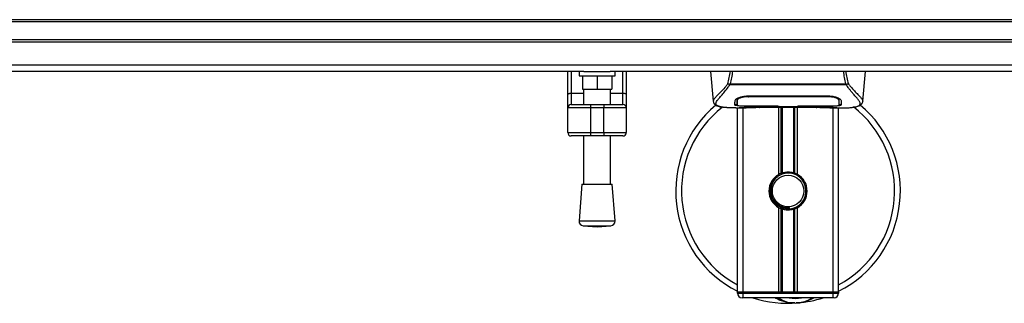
# Model space of a CAD drawing. Header units: millimetres. Extents: x 0 to 420, y 0 to 297.
# Tile 18 of 128: x 198.32 to 214.11, y 91.01 to 95.56. Entities that reach past the tile are written whole.
import ezdxf

# ---------------------------------------------------------------- set-up
doc = ezdxf.new("R2010")
doc.units = ezdxf.units.MM

msp = doc.modelspace()

# ---------------------------------------------------------------- linework, layer by layer
at = {"color": 7, "linetype": 'Continuous', "lineweight": 25}
for p, q in [((221.09183, 95.56253), (58.90817, 95.56253)), ((221.09183, 95.52649), (58.90817, 95.52649)), ((221.09183, 95.23816), (58.90817, 95.23816)), ((221.09183, 95.20212), (58.90817, 95.20212)), ((221.09183, 94.83229), (58.90817, 94.83229)), ((207.36549, 94.73359), (149.86482, 94.73359)), ((207.10799, 94.35397), (207.10799, 94.73359)), ((207.16205, 94.73359), (207.16205, 94.38498)), ((207.2882, 94.73359), (207.2882, 94.66151)), ((207.2882, 94.66151), (207.86485, 94.66151)), ((207.34226, 94.66151), (207.34226, 94.44526)), ((207.36549, 94.73359), (207.78756, 94.73359)), ((207.57652, 94.66151), (207.57652, 94.44526)), ((221.09183, 94.73359), (207.78756, 94.73359)), ((207.81079, 94.66151), (207.81079, 94.44526)), ((207.86485, 94.66151), (207.86485, 94.73359)), ((207.99099, 94.38498), (207.99099, 94.73359)), ((208.04505, 94.73359), (208.04505, 94.35397)), ((209.39815, 94.73359), (209.44025, 94.25233)), ((211.83973, 94.25233), (211.88184, 94.73359)), ((207.34226, 94.44526), (207.57652, 94.44526)), ((207.36028, 94.44526), (207.36028, 94.20056)), ((207.57652, 94.44526), (207.81079, 94.44526)), ((207.79277, 94.20056), (207.79277, 94.44526)), ((209.70374, 94.5153), (209.70033, 94.5245)), ((211.57578, 94.5153), (209.70374, 94.5153)), ((209.71323, 94.53549), (211.56679, 94.53549)), ((211.57975, 94.52464), (211.57578, 94.5153)), ((207.10799, 94.1465), (207.10799, 94.35397)), ((207.16205, 94.38498), (207.16205, 94.20056)), ((207.16205, 94.38498), (207.36028, 94.38498)), ((207.79277, 94.38498), (207.99099, 94.38498)), ((207.99099, 94.20056), (207.99099, 94.38498)), ((208.04505, 94.35397), (208.04505, 94.1465)), ((209.82437, 94.27015), (209.82376, 94.29469)), ((210.00928, 94.34013), (211.27071, 94.34013)), ((210.00973, 94.32624), (210.0096, 94.32624)), ((211.2748, 94.32623), (211.27515, 94.33982)), ((207.4684, 94.1465), (207.10799, 94.1465)), ((207.10799, 93.75005), (207.10799, 94.1465)), ((207.16205, 94.20056), (207.4684, 94.20056)), ((207.4684, 94.20056), (207.68465, 94.20056)), ((207.4684, 94.20056), (207.4684, 94.1465)), ((207.68465, 94.1465), (207.4684, 94.1465)), ((207.4684, 94.1465), (207.4684, 93.75005)), ((207.68465, 94.20056), (207.68465, 94.1465)), ((207.68465, 94.20056), (207.99099, 94.20056)), ((208.04505, 94.1465), (207.68465, 94.1465)), ((207.68465, 93.75005), (207.68465, 94.1465)), ((208.04505, 94.1465), (208.04505, 93.75005)), ((209.44017, 94.25375), (209.44088, 94.25239)), ((209.80305, 94.1465), (209.96826, 94.1465)), ((209.82247, 94.27899), (209.82263, 94.25331)), ((209.82262, 94.25331), (209.82299, 94.19207)), ((209.82907, 91.19115), (209.82907, 94.1465)), ((209.8655, 94.14875), (209.87226, 94.14946)), ((209.91918, 91.19115), (209.91918, 94.1465)), ((210.00928, 94.17519), (210.00928, 94.17233)), ((210.47781, 94.17233), (210.00928, 94.17233)), ((210.0992, 94.15625), (211.18078, 94.15625)), ((210.09923, 94.15628), (211.18076, 94.15628)), ((210.47781, 94.17233), (210.47781, 94.17525)), ((210.47781, 94.16577), (210.47781, 94.17233)), ((210.80218, 94.16577), (210.47781, 94.16577)), ((210.49042, 93.08034), (210.49042, 94.15625)), ((210.49586, 94.17525), (210.49586, 94.16838)), ((210.49586, 94.16838), (210.49586, 94.17525)), ((210.49586, 94.16838), (210.78418, 94.16838)), ((210.52949, 93.09871), (210.52949, 94.15625)), ((210.55018, 93.10587), (210.55018, 94.15625)), ((210.7298, 93.10587), (210.7298, 94.15625)), ((210.75049, 93.09871), (210.75049, 94.15625)), ((210.78418, 94.17525), (211.27665, 94.17519)), ((210.78418, 94.17525), (210.78418, 94.16838)), ((210.78956, 93.08034), (210.78956, 94.15625)), ((210.80218, 94.17233), (210.80218, 94.17525)), ((210.80218, 94.16577), (210.80218, 94.17233)), ((211.27071, 94.17233), (210.80218, 94.17233)), ((211.27071, 94.17519), (211.27071, 94.17233)), ((211.30856, 94.1465), (211.47682, 94.1465)), ((211.36081, 91.19115), (211.36081, 94.1465)), ((211.45091, 91.19115), (211.45091, 94.1465)), ((211.45735, 94.25219), (211.45738, 94.25693)), ((211.83981, 94.25375), (211.8391, 94.25239)), ((207.10799, 93.75005), (207.4684, 93.75005)), ((207.4684, 93.69598), (207.16205, 93.69598)), ((207.36028, 93.69598), (207.36028, 92.9237)), ((207.4684, 93.75005), (207.68465, 93.75005)), ((207.4684, 93.75005), (207.4684, 93.69598)), ((207.68465, 93.69598), (207.4684, 93.69598)), ((207.68465, 93.75005), (208.04505, 93.75005)), ((207.68465, 93.75005), (207.68465, 93.69598)), ((207.99099, 93.69598), (207.68465, 93.69598)), ((207.79277, 92.9237), (207.79277, 93.69598)), ((207.33325, 92.9237), (207.2882, 92.33322)), ((207.33325, 92.9237), (207.8198, 92.9237)), ((207.86485, 92.33322), (207.8198, 92.9237)), ((210.66499, 92.52574), (210.66301, 92.54851)), ((210.49042, 91.19115), (210.49042, 92.54563)), ((210.52949, 91.19115), (210.52949, 92.52726)), ((210.55018, 91.19115), (210.55018, 92.5201)), ((210.7298, 91.19115), (210.7298, 92.5201)), ((210.75049, 91.19115), (210.75049, 92.52726)), ((210.78956, 91.19115), (210.78956, 92.54563)), ((207.2882, 92.33322), (207.86485, 92.33322)), ((207.35459, 92.25586), (207.57652, 92.23893)), ((207.35459, 92.25586), (207.79846, 92.25586)), ((207.57652, 92.23893), (207.79846, 92.25586)), ((209.91918, 91.19115), (209.82907, 91.19115)), ((209.82907, 91.19115), (209.91918, 91.19115)), ((209.82907, 91.17313), (209.82907, 91.19115)), ((209.82907, 91.17313), (209.91918, 91.17313)), ((210.49042, 91.19115), (209.91918, 91.19115)), ((211.36081, 91.19115), (209.91918, 91.19115)), ((209.91918, 91.19115), (209.91918, 91.17313)), ((209.91918, 91.10105), (209.91918, 91.17313)), ((209.91918, 91.17313), (211.36081, 91.17313)), ((211.36081, 91.19115), (210.78956, 91.19115)), ((211.45091, 91.19115), (211.36081, 91.19115)), ((211.36081, 91.19115), (211.45091, 91.19115)), ((211.36081, 91.17313), (211.36081, 91.19115)), ((211.36081, 91.17313), (211.45091, 91.17313)), ((211.36081, 91.10105), (211.36081, 91.17313)), ((211.45091, 91.19115), (211.45091, 91.17313)), ((209.91918, 91.10105), (209.90116, 91.10105)), ((211.36081, 91.10105), (209.91918, 91.10105)), ((211.37883, 91.10105), (211.36081, 91.10105))]:
    msp.add_line(p, q, dxfattribs=at)
at = {"color": 7, "linetype": 'Continuous', "lineweight": 25, "flags": 128}
for points in [[(207.10799, 94.35397), (207.10903, 94.36002), (207.11211, 94.36584), (207.1171, 94.3712), (207.12383, 94.3759), (207.13202, 94.37975), (207.14136, 94.38262), (207.15151, 94.38438), (207.16205, 94.38498)], [(207.99099, 94.38498), (208.00154, 94.38438), (208.01168, 94.38262), (208.02103, 94.37975), (208.02922, 94.3759), (208.03594, 94.3712), (208.04094, 94.36584), (208.04401, 94.36002), (208.04505, 94.35397)], [(210.00518, 94.32623), (210.00928, 94.32624), (210.0096, 94.32624)], [(210.00333, 94.17519), (210.24164, 94.17523), (210.49586, 94.17525)]]:
    msp.add_lwpolyline(points, dxfattribs=at)
at = {"color": 7, "linetype": 'Continuous', "lineweight": 25}
msp.add_circle((210.63999, 92.81299), 0.25229, dxfattribs=at)
for centre, radius, start, end in [((207.16205, 94.1465), 0.05406, 90, 180), ((207.99099, 94.1465), 0.05406, 0, 90), ((210.63999, 92.81299), 1.80204, 130.046839, 243.256316), ((210.63999, 92.81299), 1.70915, 128.047069, 241.675912), ((210.63999, 92.81299), 1.80204, 296.743684, 49.984768), ((210.63999, 92.81299), 1.70915, 298.324088, 52.137337), ((207.16205, 93.75005), 0.05406, 180, 270), ((207.99099, 93.75005), 0.05406, 270, 0), ((210.63999, 92.81299), 0.30635, 119.224658, 240.775342), ((210.63999, 92.81299), 0.30635, 111.143405, 119.224658), ((210.63999, 92.81299), 0.28833, 274.974241, 94.974241), ((210.63999, 92.81299), 0.30635, 60.775342, 68.856595), ((210.63999, 92.81299), 0.30635, 299.224658, 60.775342), ((210.63999, 92.81299), 0.30635, 240.775342, 248.856595), ((210.63999, 92.81299), 0.30635, 291.143405, 299.224658), ((207.36007, 92.32773), 0.07208, 175.637086, 265.637086), ((207.79298, 92.32773), 0.07208, 274.362914, 4.362914), ((209.90116, 91.17313), 0.07208, 180, 270), ((211.37883, 91.17313), 0.07208, 270, 0), ((210.63999, 92.81299), 1.80204, 251.805128, 274.974241), ((210.75562, 91.4845), 0.46853, 234.926098, 305.073902), ((210.75562, 91.4845), 0.39645, 255.287788, 284.712212), ((210.63999, 92.81299), 1.80204, 274.974241, 288.194872)]:
    msp.add_arc(centre, radius, start, end, dxfattribs=at)
for points, knots in [([(209.67215, 94.53397), (209.68126, 94.56642), (209.69923, 94.6304), (209.71026, 94.69953), (209.7157, 94.73359)], [0, 0, 0, 0, 0.50728505, 1, 1, 1, 1]), ([(209.74779, 94.73359), (209.74399, 94.69918), (209.73643, 94.63083), (209.72093, 94.56713), (209.71323, 94.53549)], [0, 0, 0, 0, 0.50345062, 1, 1, 1, 1]), ([(211.56679, 94.5355), (211.55958, 94.56747), (211.54518, 94.63128), (211.53431, 94.69856), (211.53274, 94.73343), (211.53273, 94.73359)], [0, 0, 0, 0, 0.49992462, 0.99775327, 1, 1, 1, 1]), ([(211.56388, 94.73359), (211.56928, 94.69964), (211.58029, 94.63041), (211.59853, 94.56654), (211.60783, 94.53398)], [0, 0, 0, 0, 0.49025565, 1, 1, 1, 1]), ([(209.67212, 94.53402), (209.66135, 94.51972), (209.62873, 94.47639), (209.57501, 94.41674), (209.51893, 94.36013), (209.47616, 94.3179), (209.44555, 94.28094), (209.44213, 94.26363), (209.44017, 94.25375)], [0, 0, 0, 0, 0.0842305, 0.25507317, 0.42671503, 0.59795609, 0.7705982, 1, 1, 1, 1]), ([(209.56729, 94.16223), (209.56394, 94.16294), (209.5568, 94.16444), (209.54666, 94.16701), (209.53693, 94.16984), (209.52078, 94.17534), (209.50185, 94.18453), (209.48571, 94.20051), (209.48131, 94.22082), (209.49007, 94.24732), (209.51443, 94.28141), (209.55379, 94.32585), (209.60712, 94.38539), (209.6539, 94.44369), (209.6864, 94.48916), (209.69809, 94.50678), (209.70374, 94.5153)], [0, 0, 0, 0, 0.02969414, 0.06305591, 0.09492768, 0.12531521, 0.23205808, 0.32960303, 0.43327649, 0.53202469, 0.63076786, 0.73507022, 0.83793216, 0.94137578, 0.97165063, 1, 1, 1, 1]), ([(209.70027, 94.52451), (209.70005, 94.52453), (209.69622, 94.52494), (209.68894, 94.5264), (209.67944, 94.52982), (209.67456, 94.5326), (209.67215, 94.53397)], [0, 0, 0, 0, 0.0200108, 0.34699568, 0.67667396, 1, 1, 1, 1]), ([(209.70021, 94.52461), (209.70436, 94.52819), (209.7086, 94.53183), (209.71315, 94.53543), (209.71323, 94.5355)], [0, 0, 0, 0, 0.98124308, 1, 1, 1, 1]), ([(211.56679, 94.5355), (211.56688, 94.53543), (211.57159, 94.53205), (211.57571, 94.52831), (211.57975, 94.52464)], [0, 0, 0, 0, 0.01890165, 1, 1, 1, 1]), ([(211.71005, 94.16183), (211.71711, 94.16328), (211.73219, 94.16638), (211.75923, 94.17483), (211.786, 94.18882), (211.80018, 94.2129), (211.79364, 94.23929), (211.77806, 94.26395), (211.76416, 94.28209), (211.74625, 94.30329), (211.72508, 94.32706), (211.70008, 94.35484), (211.6724, 94.38676), (211.64231, 94.42389), (211.60977, 94.4657), (211.58767, 94.49796), (211.57578, 94.5153)], [0, 0, 0, 0, 0.06157012, 0.13151171, 0.27071941, 0.40337504, 0.53510625, 0.58328098, 0.63315897, 0.68442904, 0.73675836, 0.78384784, 0.83893216, 0.89157329, 0.94168727, 1, 1, 1, 1]), ([(211.60783, 94.53398), (211.60541, 94.53261), (211.60054, 94.52983), (211.59104, 94.52641), (211.58377, 94.52494), (211.57995, 94.52454), (211.57974, 94.52451)], [0, 0, 0, 0, 0.32361461, 0.65359013, 0.98086966, 1, 1, 1, 1]), ([(211.60786, 94.53403), (211.61863, 94.51972), (211.65125, 94.4764), (211.70498, 94.41674), (211.76105, 94.36013), (211.80383, 94.3179), (211.83443, 94.28094), (211.83786, 94.26363), (211.83981, 94.25375)], [0, 0, 0, 0, 0.08424716, 0.25508672, 0.42672547, 0.59796341, 0.77060237, 1, 1, 1, 1]), ([(209.78943, 94.26719), (209.79222, 94.27408), (209.7978, 94.28787), (209.83858, 94.31024), (209.89791, 94.32925), (209.95935, 94.33903), (209.9971, 94.33986), (210.00928, 94.34013)], [0, 0, 0, 0, 0.2254673, 0.45085364, 0.67736923, 0.89591171, 1, 1, 1, 1]), ([(209.84174, 94.3097), (209.83582, 94.30627), (209.82169, 94.29811), (209.82014, 94.2903), (209.81924, 94.28577)], [0, 0, 0, 0, 0.41900897, 1, 1, 1, 1]), ([(209.82225, 94.29881), (209.82232, 94.29294), (209.82248, 94.27849), (209.82256, 94.265), (209.8226, 94.25699)], [0, 0, 0, 0, 0.40550496, 1, 1, 1, 1]), ([(210.00518, 94.32623), (209.98496, 94.32546), (209.94451, 94.32391), (209.89059, 94.31278), (209.84982, 94.29782), (209.82777, 94.28266), (209.82535, 94.27378), (209.82437, 94.27015)], [0, 0, 0, 0, 0.2128654, 0.42572184, 0.63872248, 0.85234986, 1, 1, 1, 1]), ([(210.00465, 94.34705), (210.00466, 94.34688), (210.00483, 94.33995), (210.00501, 94.33301), (210.00518, 94.32623)], [0, 0, 0, 0, 0.02342788, 1, 1, 1, 1]), ([(211.2748, 94.32623), (211.27344, 94.32623), (211.12921, 94.32666), (210.70752, 94.32616), (210.2872, 94.32621), (210.00973, 94.32624)], [0, 0, 0, 0, 0.00323915, 0.34201142, 1, 1, 1, 1]), ([(211.27071, 94.34013), (211.2941, 94.33916), (211.34086, 94.33722), (211.40385, 94.32313), (211.45414, 94.30427), (211.48503, 94.2843), (211.48887, 94.2724), (211.49055, 94.26719)], [0, 0, 0, 0, 0.1991311, 0.39793157, 0.60588955, 0.82737965, 1, 1, 1, 1]), ([(211.45562, 94.27015), (211.45354, 94.27559), (211.44938, 94.28646), (211.41773, 94.3034), (211.37133, 94.3173), (211.32074, 94.32506), (211.28767, 94.3259), (211.2748, 94.32623)], [0, 0, 0, 0, 0.21773223, 0.43557879, 0.65075483, 0.86407246, 1, 1, 1, 1]), ([(211.46075, 94.28577), (211.45993, 94.29178), (211.459, 94.29872), (211.44568, 94.30574), (211.44392, 94.30667)], [0, 0, 0, 0, 0.86801111, 1, 1, 1, 1]), ([(211.45637, 94.30025), (211.45629, 94.29678), (211.45604, 94.28675), (211.45578, 94.27672), (211.45562, 94.27015)], [0, 0, 0, 0, 0.3458763, 1, 1, 1, 1]), ([(211.45738, 94.25693), (211.45743, 94.2649), (211.45751, 94.2786), (211.45768, 94.29322), (211.45775, 94.29934)], [0, 0, 0, 0, 0.58164119, 1, 1, 1, 1]), ([(209.44027, 94.25214), (209.44113, 94.24681), (209.44263, 94.2376), (209.44675, 94.22788), (209.45073, 94.22071), (209.45191, 94.21872), (209.45286, 94.2172), (209.45332, 94.21649), (209.45364, 94.216), (209.45394, 94.21555), (209.45435, 94.21494), (209.45569, 94.2131), (209.45621, 94.21269), (209.45742, 94.21167), (209.45828, 94.21101), (209.4591, 94.21035), (209.45945, 94.21007), (209.45974, 94.20982), (209.45995, 94.20963), (209.46018, 94.20944), (209.46051, 94.20915), (209.46105, 94.20866), (209.46175, 94.20801), (209.46345, 94.20639), (209.46585, 94.20397), (209.46961, 94.20031), (209.47481, 94.19569), (209.48228, 94.19009), (209.49294, 94.18369), (209.51049, 94.17573), (209.53062, 94.1688), (209.5479, 94.1655), (209.55387, 94.16436)], [0, 0, 0, 0, 0.108951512, 0.188364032, 0.200157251, 0.207978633, 0.210456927, 0.211429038, 0.212317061, 0.213233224, 0.214287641, 0.217095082, 0.237183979, 0.249349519, 0.256162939, 0.257449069, 0.258467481, 0.258918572, 0.25936812, 0.259852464, 0.260405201, 0.261812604, 0.264923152, 0.269480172, 0.290157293, 0.325763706, 0.379310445, 0.453725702, 0.551801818, 0.676263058, 0.888121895, 1, 1, 1, 1]), ([(209.80305, 94.14653), (209.79954, 94.14652), (209.77944, 94.14646), (209.73667, 94.14687), (209.69032, 94.14852), (209.65595, 94.15084), (209.6386, 94.1523), (209.62228, 94.15392), (209.60814, 94.15558), (209.59423, 94.15745), (209.5819, 94.15944), (209.57251, 94.1611), (209.56787, 94.16211), (209.56729, 94.16223)], [0, 0, 0, 0, 0.04881498, 0.27892257, 0.54515535, 0.62717383, 0.69834333, 0.75858144, 0.82840444, 0.87364995, 0.93389274, 0.99178224, 1, 1, 1, 1]), ([(209.78747, 94.19248), (209.78759, 94.19679), (209.78787, 94.20757), (209.78845, 94.22986), (209.7891, 94.25473), (209.78943, 94.26719)], [0, 0, 0, 0, 0.249392, 0.62414375, 1, 1, 1, 1]), ([(210.00928, 94.17233), (209.98439, 94.1725), (209.93463, 94.17285), (209.86827, 94.1757), (209.81813, 94.18035), (209.79124, 94.18617), (209.78856, 94.19066), (209.78747, 94.19248)], [0, 0, 0, 0, 0.21341182, 0.42681727, 0.64048529, 0.85457431, 1, 1, 1, 1]), ([(209.78763, 94.21061), (209.7888, 94.20785), (209.79036, 94.20412), (209.80793, 94.20155), (209.81245, 94.20088)], [0, 0, 0, 0, 0.74296977, 1, 1, 1, 1]), ([(209.82263, 94.25331), (209.82264, 94.2524), (209.82271, 94.24225), (209.82283, 94.22185), (209.82295, 94.20237), (209.82301, 94.19212)], [0, 0, 0, 0, 0.04480435, 0.49764008, 1, 1, 1, 1]), ([(209.82301, 94.19212), (209.82301, 94.19225), (209.82314, 94.19991), (209.82339, 94.21407), (209.82384, 94.24015), (209.82416, 94.25838), (209.82435, 94.26919), (209.82437, 94.27015)], [0, 0, 0, 0, 0.007519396, 0.456665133, 0.715355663, 0.974525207, 1, 1, 1, 1]), ([(209.82301, 94.19212), (209.82497, 94.18994), (209.8289, 94.18557), (209.86016, 94.18058), (209.9062, 94.17712), (209.9569, 94.17542), (209.99023, 94.17525), (210.00333, 94.17519)], [0, 0, 0, 0, 0.21612272, 0.43228358, 0.64748247, 0.86145988, 1, 1, 1, 1]), ([(209.8655, 94.14875), (209.86283, 94.14893), (209.85436, 94.1495), (209.85435, 94.15042), (209.86965, 94.15125), (209.87357, 94.15147)], [0, 0, 0, 0, 0.25540478, 0.808946, 1, 1, 1, 1]), ([(209.86427, 94.15078), (209.86426, 94.15078), (209.86372, 94.15068), (209.8662, 94.15106), (209.87093, 94.15136), (209.87357, 94.15152)], [0, 0, 0, 0, 0.00626083, 0.44327513, 1, 1, 1, 1]), ([(210.17944, 94.15358), (210.15538, 94.15171), (210.11541, 94.1486), (210.02569, 94.14656), (209.9447, 94.14546), (209.87871, 94.1482), (209.8655, 94.14875)], [0, 0, 0, 0, 0.30143784, 0.50095323, 0.90014009, 1, 1, 1, 1]), ([(209.87357, 94.15147), (209.87946, 94.15186), (209.89433, 94.15286), (209.9458, 94.15452), (210.01745, 94.15598), (210.07197, 94.15618), (210.09923, 94.15628)], [0, 0, 0, 0, 0.17981299, 0.45378319, 0.72700373, 1, 1, 1, 1]), ([(210.17944, 94.15358), (210.18178, 94.15369), (210.18642, 94.15391), (210.19079, 94.15548), (210.19295, 94.15625)], [0, 0, 0, 0, 0.50476564, 1, 1, 1, 1]), ([(211.08703, 94.15625), (211.0892, 94.15548), (211.09357, 94.15391), (211.09821, 94.15369), (211.10055, 94.15358)], [0, 0, 0, 0, 0.49524741, 1, 1, 1, 1]), ([(211.41449, 94.14875), (211.37552, 94.1477), (211.31076, 94.14597), (211.21184, 94.14723), (211.14638, 94.14946), (211.10819, 94.15289), (211.10055, 94.15358)], [0, 0, 0, 0, 0.30152184, 0.50104725, 0.90023015, 1, 1, 1, 1]), ([(211.18076, 94.15628), (211.19296, 94.15626), (211.23234, 94.15619), (211.29685, 94.15538), (211.36268, 94.15371), (211.40746, 94.15178), (211.42851, 94.14999), (211.41916, 94.14916), (211.41449, 94.14875)], [0, 0, 0, 0, 0.08215471, 0.26513997, 0.44867114, 0.63249904, 0.81630092, 1, 1, 1, 1]), ([(211.18076, 94.15625), (211.19661, 94.15622), (211.22978, 94.15615), (211.27825, 94.15558), (211.32386, 94.15469), (211.36167, 94.15359), (211.38502, 94.15273), (211.39201, 94.15233), (211.39266, 94.15229)], [0, 0, 0, 0, 0.18189708, 0.38061319, 0.58093849, 0.78035725, 0.97967552, 1, 1, 1, 1]), ([(211.49251, 94.19248), (211.49013, 94.18982), (211.48536, 94.18449), (211.44716, 94.17858), (211.39079, 94.17455), (211.32834, 94.1726), (211.28709, 94.17241), (211.27071, 94.17233)], [0, 0, 0, 0, 0.21521677, 0.43046232, 0.64509935, 0.85904026, 1, 1, 1, 1]), ([(211.27665, 94.17519), (211.29684, 94.17534), (211.33723, 94.17564), (211.39108, 94.17813), (211.43184, 94.18209), (211.45383, 94.18694), (211.45607, 94.19063), (211.45698, 94.19212)], [0, 0, 0, 0, 0.21287602, 0.42573624, 0.63903454, 0.85331242, 1, 1, 1, 1]), ([(211.39266, 94.15229), (211.39904, 94.15197), (211.4093, 94.15147), (211.41585, 94.15074), (211.4152, 94.15086), (211.41503, 94.15089)], [0, 0, 0, 0, 0.55060159, 0.88501525, 1, 1, 1, 1]), ([(211.40068, 94.15183), (211.40086, 94.15172), (211.40304, 94.1505), (211.40772, 94.14924), (211.41223, 94.14891), (211.41449, 94.14875)], [0, 0, 0, 0, 0.04443315, 0.52221653, 1, 1, 1, 1]), ([(211.45562, 94.27015), (211.45563, 94.26919), (211.45594, 94.25128), (211.45634, 94.22882), (211.45673, 94.20658), (211.45689, 94.19675), (211.45697, 94.19225), (211.45698, 94.19212)], [0, 0, 0, 0, 0.02546624, 0.4713629, 0.73178735, 0.99246436, 1, 1, 1, 1]), ([(211.45698, 94.19207), (211.45698, 94.19224), (211.45709, 94.21228), (211.45723, 94.23232), (211.45736, 94.25219)], [0, 0, 0, 0, 0.00827271, 1, 1, 1, 1]), ([(211.45698, 94.19212), (211.45709, 94.2112), (211.45721, 94.23122), (211.45734, 94.25124), (211.45735, 94.25219)], [0, 0, 0, 0, 0.95264015, 1, 1, 1, 1]), ([(211.46772, 94.20091), (211.47519, 94.20229), (211.49025, 94.20508), (211.49165, 94.20876), (211.49235, 94.21061)], [0, 0, 0, 0, 0.49631334, 1, 1, 1, 1]), ([(211.47682, 94.14653), (211.47871, 94.14652), (211.48573, 94.14647), (211.49936, 94.14654), (211.51603, 94.14666), (211.53259, 94.1469), (211.54902, 94.14724), (211.56625, 94.14775), (211.58497, 94.1485), (211.60775, 94.14969), (211.63196, 94.15142), (211.65702, 94.15379), (211.68112, 94.15675), (211.69894, 94.15932), (211.70829, 94.16143), (211.71005, 94.16183)], [0, 0, 0, 0, 0.02762691, 0.10239616, 0.17945658, 0.24994161, 0.31702439, 0.38965422, 0.46782264, 0.55148696, 0.67182448, 0.76737343, 0.86398611, 0.97427426, 1, 1, 1, 1]), ([(211.49055, 94.26719), (211.49098, 94.25109), (211.49161, 94.22689), (211.49217, 94.20546), (211.4924, 94.19681), (211.49251, 94.19248)], [0, 0, 0, 0, 0.49858361, 0.74918971, 1, 1, 1, 1]), ([(211.72218, 94.16355), (211.72949, 94.16493), (211.74815, 94.16846), (211.76949, 94.17572), (211.78703, 94.18368), (211.7977, 94.19008), (211.80516, 94.19568), (211.81038, 94.20031), (211.81412, 94.20396), (211.81659, 94.20644), (211.81829, 94.20807), (211.81906, 94.20877), (211.81948, 94.20915), (211.8198, 94.20944), (211.82003, 94.20963), (211.82025, 94.20982), (211.82054, 94.21006), (211.82088, 94.21035), (211.82145, 94.21081), (211.82203, 94.21126), (211.82277, 94.21183), (211.8238, 94.21272), (211.82429, 94.2131), (211.82563, 94.21494), (211.82604, 94.21555), (211.82635, 94.216), (211.82667, 94.21649), (211.82713, 94.2172), (211.82808, 94.21872), (211.82925, 94.22071), (211.83323, 94.22788), (211.83735, 94.2376), (211.83885, 94.24681), (211.83972, 94.25214)], [0, 0, 0, 0, 0.13346194, 0.34016958, 0.46160951, 0.55730778, 0.62992241, 0.68217732, 0.71692903, 0.7371149, 0.74272174, 0.74460414, 0.7459796, 0.74651976, 0.74699289, 0.74743167, 0.74787155, 0.74886374, 0.75011647, 0.75397334, 0.75908593, 0.76862625, 0.78821087, 0.79094759, 0.79197558, 0.79286909, 0.79373558, 0.79468443, 0.7971036, 0.8047367, 0.8162438, 0.89371675, 1, 1, 1, 1]), ([(210.61499, 93.10023), (210.58353, 93.0936), (210.52061, 93.08034), (210.44136, 93.02224), (210.38487, 92.94337), (210.35839, 92.85022), (210.36481, 92.75471), (210.4021, 92.66749), (210.46589, 92.59816), (210.54843, 92.55514), (210.61746, 92.54464), (210.65526, 92.54785), (210.66301, 92.54851)], [0, 0, 0, 0, 0.11029899, 0.22059797, 0.33089694, 0.4412694, 0.54893858, 0.65628707, 0.76369695, 0.86864917, 0.97304725, 1, 1, 1, 1]), ([(210.52949, 93.09871), (210.53023, 93.09899), (210.53248, 93.09986), (210.5372, 93.10159), (210.54348, 93.10376), (210.5479, 93.10517), (210.55002, 93.10582), (210.55018, 93.10587)], [0, 0, 0, 0, 0.13279182, 0.40328924, 0.68794599, 0.97624213, 1, 1, 1, 1]), ([(210.55018, 93.10587), (210.55869, 93.10825), (210.5876, 93.11633), (210.64059, 93.12154), (210.6938, 93.11585), (210.72049, 93.10845), (210.7298, 93.10587)], [0, 0, 0, 0, 0.15316231, 0.52061175, 0.83276392, 1, 1, 1, 1]), ([(210.7298, 93.10587), (210.73088, 93.10554), (210.73386, 93.10461), (210.73925, 93.10283), (210.74547, 93.10063), (210.74882, 93.09935), (210.75049, 93.09871)], [0, 0, 0, 0, 0.15557258, 0.42978375, 0.7145238, 1, 1, 1, 1]), ([(210.66499, 92.52574), (210.62852, 92.52659), (210.55455, 92.52829), (210.45563, 92.58268), (210.38328, 92.66705), (210.34691, 92.77338), (210.35449, 92.88352), (210.38952, 92.97097), (210.43035, 93.00553), (210.44388, 93.01699)], [0, 0, 0, 0, 0.1532567, 0.3107756, 0.4622177, 0.61755972, 0.7743655, 0.92518437, 1, 1, 1, 1]), ([(210.55018, 92.5201), (210.54972, 92.52024), (210.54741, 92.52095), (210.54279, 92.52244), (210.53656, 92.5246), (210.53209, 92.52626), (210.53, 92.52707), (210.52949, 92.52726)], [0, 0, 0, 0, 0.06768855, 0.33799524, 0.61961326, 0.90796392, 1, 1, 1, 1]), ([(210.7298, 92.5201), (210.71163, 92.51551), (210.67469, 92.50618), (210.61331, 92.50593), (210.57218, 92.51356), (210.55285, 92.5193), (210.55018, 92.5201)], [0, 0, 0, 0, 0.31763159, 0.64587204, 0.9510876, 1, 1, 1, 1]), ([(210.75049, 92.52726), (210.75018, 92.52714), (210.74843, 92.52647), (210.7445, 92.52499), (210.73839, 92.52284), (210.73327, 92.52117), (210.73054, 92.52033), (210.7298, 92.5201)], [0, 0, 0, 0, 0.05704611, 0.3223495, 0.60367528, 0.89214027, 1, 1, 1, 1]), ([(210.74677, 91.01758), (210.72748, 91.01707), (210.65587, 91.01521), (210.55965, 91.03909), (210.47359, 91.07312), (210.44001, 91.09402), (210.42872, 91.10105)], [0, 0, 0, 0, 0.17640166, 0.65503379, 0.8840221, 1, 1, 1, 1]), ([(210.79624, 91.01773), (210.79594, 91.0177), (210.7877, 91.01698), (210.77941, 91.0173), (210.77143, 91.01761)], [0, 0, 0, 0, 0.03710938, 1, 1, 1, 1]), ([(211.05782, 91.10105), (211.05489, 91.09911), (211.00701, 91.06757), (210.91878, 91.03686), (210.83215, 91.02087), (210.79655, 91.01776), (210.79624, 91.01773)], [0, 0, 0, 0, 0.03729849, 0.60902041, 0.99664446, 1, 1, 1, 1])]:
    msp.add_open_spline(points, degree=3, knots=knots, dxfattribs=at)

doc.saveas('drawing.dxf')
